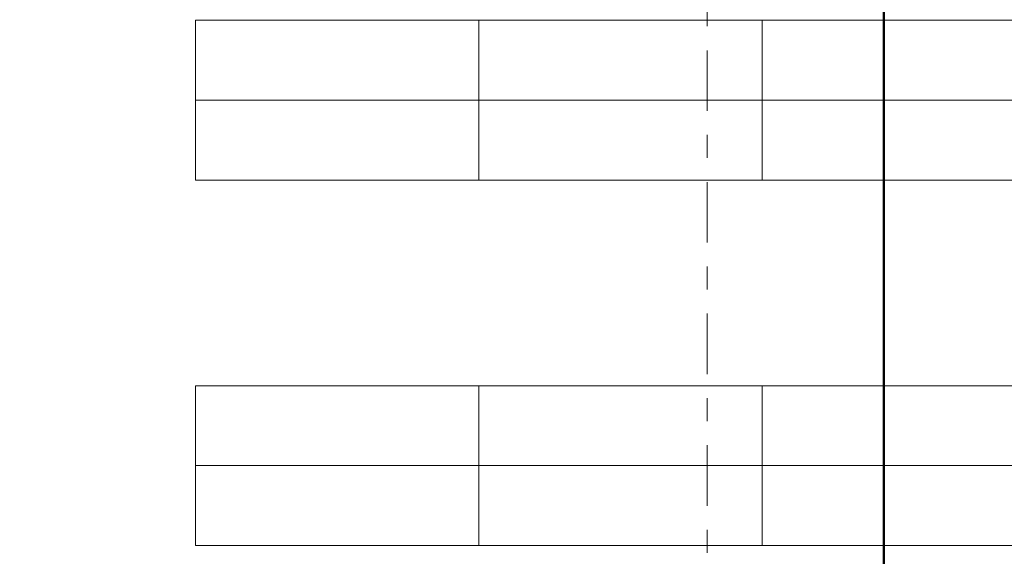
# Model space of a CAD drawing. Header units: metres. Extents: x -3.6 to 84.5, y -11 to 16.8.
# Tile 180 of 256: x 19.1 to 23.4, y 1.3 to 3.6. Entities that reach past the tile are written whole.
import ezdxf

# ---------------------------------------------------------------- set-up
doc = ezdxf.new("R2010")
doc.units = ezdxf.units.M
doc.header["$MEASUREMENT"] = 0
doc.linetypes.add('Strichlinie doppelt', pattern=[0.546806, 0.264583, -0.105833, 0.070556, -0.105833])
doc.linetypes.add('Wipeout_Contour', pattern=[1, 0, -1])
for name, color, linetype in [('152 - Bemaßung_ Beschriftung.Ausbau', 7, 'Continuous'), ('451 - Universal.Achsen Raster', 7, 'Continuous'), ('701 - Einrichtung.Möbel', 7, 'Continuous')]:
    doc.layers.add(name, color=color, linetype=linetype)
doc.styles.add('ERSTELLTER_STIL_2', font='txt')
doc.dimstyles.new('ERSTELLTER_STIL__1', dxfattribs={"dimtxt": 0.1, "dimasz": 0.0532, "dimexe": 0.18, "dimexo": 0.0625, "dimgap": 0, "dimtad": 1, "dimzin": 0, "dimdsep": 46, "dimtxsty": 'ERSTELLTER_STIL_2', "dimblk": 'ARROWHEAD_2', "dimblk1": 'ARROWHEAD_2', "dimblk2": 'ARROWHEAD_2', "dimcen": 0.09, "dimse1": 1, "dimse2": 1, "dimclrd": 7, "dimclre": 7, "dimclrt": 7, "dimazin": 0, "dimtfac": 1, "dimtdec": 4, "dimtmove": 0, "dimatfit": 3, "dimfxl": 1, "dimtolj": 1, "dimtzin": 0, "dimarcsym": 0})
doc.dimstyles.new('ERSTELLTER_STIL__3', dxfattribs={"dimtxt": 0.1, "dimasz": 0.0532, "dimexe": 0.18, "dimexo": 0.0625, "dimgap": 0, "dimtad": 1, "dimtih": 1, "dimtoh": 1, "dimzin": 0, "dimdsep": 46, "dimtxsty": 'ERSTELLTER_STIL_2', "dimblk": 'ARROWHEAD_2', "dimblk1": 'ARROWHEAD_2', "dimblk2": 'ARROWHEAD_2', "dimcen": 0.09, "dimse1": 1, "dimse2": 1, "dimclrd": 7, "dimclre": 7, "dimclrt": 7, "dimazin": 0, "dimtfac": 1, "dimtdec": 4, "dimtmove": 0, "dimatfit": 3, "dimfxl": 1, "dimtolj": 1, "dimtzin": 0, "dimarcsym": 0})

# ---------------------------------------------------------------- blocks, each defined once
blk = doc.blocks.new('*D286')
at = {"layer": '152 - Bemaßung_ Beschriftung.Ausbau', "color": 7, "linetype": 'Continuous', "lineweight": 5}
for p, q in [((18.6302, -9.05), (18.5898, -9.12)), ((18.61, -9.1375), (18.61, -9.0325)), ((36.4802, -9.05), (36.4398, -9.12)), ((18.445, -9.085), (18.61, -9.085)), ((18.61, -9.085), (36.46, -9.085))]:
    blk.add_line(p, q, dxfattribs=at)
at = {"layer": '152 - Bemaßung_ Beschriftung.Ausbau', "color": 7, "lineweight": 5, "char_height": 0.1, "attachment_point": 7, "style": 'ERSTELLTER_STIL_2'}
for s, insert in [('\\A1;{\\pql;\\fArial|b0|i0|c0|p38;17,85}', (27.2882, -9.065)), ('\\A1;{\\pql;\\fArial|b0|i0|c0|p38;14}', (36.288, -9.065))]:
    blk.add_mtext(s, dxfattribs=dict(at, insert=insert))
blk = doc.blocks.new('ARROWHEAD_2')
at = {"color": 0, "linetype": 'Continuous', "lineweight": 0}
for p, q in [((0, 0), (-1, 0)), ((-0.378, -0.655), (0.378, 0.655))]:
    blk.add_line(p, q, dxfattribs=at)
blk = doc.blocks.new('*D287')
at = {"layer": '152 - Bemaßung_ Beschriftung.Ausbau', "color": 7, "linetype": 'Continuous', "lineweight": 5}
for p, q in [((36.4802, -9.05), (36.4398, -9.12)), ((36.46, -9.1375), (36.46, -9.0325)), ((36.6202, -9.05), (36.5798, -9.12)), ((18.61, -9.085), (36.46, -9.085)), ((36.46, -9.085), (36.6, -9.085))]:
    blk.add_line(p, q, dxfattribs=at)
blk = doc.blocks.new('*D644')
at = {"layer": '152 - Bemaßung_ Beschriftung.Ausbau', "color": 7, "linetype": 'Continuous', "lineweight": 5}
for p, q in [((-0.1448, -10.55), (-0.1852, -10.62)), ((-0.165, -10.6375), (-0.165, -10.5325)), ((62.4048, -10.62), (62.4452, -10.55)), ((62.425, -10.6375), (62.425, -10.5325)), ((-0.1992, -10.585), (-0.165, -10.585)), ((-0.165, -10.585), (62.425, -10.585)), ((62.425, -10.585), (62.4593, -10.585))]:
    blk.add_line(p, q, dxfattribs=at)
at = {"layer": '152 - Bemaßung_ Beschriftung.Ausbau', "color": 7, "lineweight": 5, "insert": (30.959, -10.565), "char_height": 0.1, "attachment_point": 7, "style": 'ERSTELLTER_STIL_2'}
blk.add_mtext('\\A1;{\\pql;\\fArial|b0|i0|c0|p38;62,59}', dxfattribs=at)
blk = doc.blocks.new('*D648')
at = {"layer": '152 - Bemaßung_ Beschriftung.Ausbau', "color": 7, "linetype": 'Continuous', "lineweight": 5}
for p, q in [((-1.675, 13.455), (-1.675, 13.695)), ((-1.6225, 13.455), (-1.7275, 13.455)), ((-1.71, 13.4752), (-1.64, 13.4348)), ((-1.675, 0.245), (-1.675, 13.455)), ((-1.71, 0.2652), (-1.64, 0.2248)), ((-1.6225, 0.245), (-1.7275, 0.245)), ((-1.675, 0.005), (-1.675, 0.245))]:
    blk.add_line(p, q, dxfattribs=at)
at = {"layer": '152 - Bemaßung_ Beschriftung.Ausbau', "color": 7, "lineweight": 5, "insert": (-1.695, 6.679), "char_height": 0.1, "attachment_point": 7, "rotation": 90, "style": 'ERSTELLTER_STIL_2'}
blk.add_mtext('\\A1;{\\pql;\\fArial|b0|i0|c0|p38;13,21}', dxfattribs=at)

msp = doc.modelspace()

# ---------------------------------------------------------------- wipeouts: each hides what was drawn before it
at = {"color": 254, "linetype": 'Wipeout_Contour', "lineweight": 0, "ltscale": 90.354523}
msp.add_wipeout([(21.13, 2.9415), (23.61, 2.9415), (23.61, 3.2915), (21.13, 3.2915)], dxfattribs=at).dxf.layer = '701 - Einrichtung.Möbel'
at = {"color": 254, "linetype": 'Wipeout_Contour', "lineweight": 0, "ltscale": 89.702604}
msp.add_wipeout([(21.13, 1.3415), (23.61, 1.3415), (23.61, 1.6915), (21.13, 1.6915)], dxfattribs=at).dxf.layer = '701 - Einrichtung.Möbel'

# ---------------------------------------------------------------- next in the draw order: linework, layer by layer
at = {"layer": '701 - Einrichtung.Möbel', "color": 7, "linetype": 'Continuous', "lineweight": 5}
for p, q in [((22.37, 2.9415), (22.37, 3.2915)), ((22.37, 1.3415), (22.37, 1.6915))]:
    msp.add_line(p, q, dxfattribs=at)
at = {"layer": '701 - Einrichtung.Möbel', "color": 7, "linetype": 'Continuous', "lineweight": 5, "flags": 128}
for points in [[(21.13, 2.9415), (23.61, 2.9415), (23.61, 3.2915), (21.13, 3.2915)], [(21.13, 1.3415), (23.61, 1.3415), (23.61, 1.6915), (21.13, 1.6915)]]:
    msp.add_lwpolyline(points, close=True, dxfattribs=at)

# ---------------------------------------------------------------- next in the draw order: wipeouts: each hides what was drawn before it
at = {"color": 254, "linetype": 'Wipeout_Contour', "lineweight": 0, "ltscale": 85.444605}
msp.add_wipeout([(19.89, 2.9415), (22.37, 2.9415), (22.37, 3.2915), (19.89, 3.2915)], dxfattribs=at).dxf.layer = '701 - Einrichtung.Möbel'
at = {"color": 254, "linetype": 'Wipeout_Contour', "lineweight": 0, "ltscale": 84.755196}
msp.add_wipeout([(19.89, 1.3415), (22.37, 1.3415), (22.37, 1.6915), (19.89, 1.6915)], dxfattribs=at).dxf.layer = '701 - Einrichtung.Möbel'

# ---------------------------------------------------------------- next in the draw order: linework, layer by layer
at = {"layer": '701 - Einrichtung.Möbel', "color": 7, "linetype": 'Continuous', "lineweight": 5}
for p, q in [((21.13, 2.9415), (21.13, 3.2915)), ((21.13, 1.3415), (21.13, 1.6915))]:
    msp.add_line(p, q, dxfattribs=at)
at = {"layer": '701 - Einrichtung.Möbel', "color": 7, "linetype": 'Continuous', "lineweight": 5, "flags": 128}
for points in [[(19.89, 2.9415), (22.37, 2.9415), (22.37, 3.2915), (19.89, 3.2915)], [(19.89, 1.3415), (22.37, 1.3415), (22.37, 1.6915), (19.89, 1.6915)]]:
    msp.add_lwpolyline(points, close=True, dxfattribs=at)

# ---------------------------------------------------------------- next in the draw order: wipeouts: each hides what was drawn before it
at = {"color": 254, "linetype": 'Wipeout_Contour', "lineweight": 0, "ltscale": 90.557044}
msp.add_wipeout([(21.13, 3.6415), (21.13, 3.2915), (23.61, 3.2915), (23.61, 3.6415)], dxfattribs=at).dxf.layer = '701 - Einrichtung.Möbel'
at = {"color": 254, "linetype": 'Wipeout_Contour', "lineweight": 0, "ltscale": 89.806509}
msp.add_wipeout([(21.13, 2.0415), (21.13, 1.6915), (23.61, 1.6915), (23.61, 2.0415)], dxfattribs=at).dxf.layer = '701 - Einrichtung.Möbel'

# ---------------------------------------------------------------- next in the draw order: linework, layer by layer
at = {"layer": '152 - Bemaßung_ Beschriftung.Ausbau', "color": 1, "linetype": 'Continuous', "lineweight": 50, "flags": 128}
msp.add_lwpolyline([(22.9026, 7.9521), (22.9026, -0.9982)], dxfattribs=at)
at = {"layer": '701 - Einrichtung.Möbel', "color": 7, "linetype": 'Continuous', "lineweight": 5}
for p, q in [((22.37, 3.6415), (22.37, 3.2915)), ((22.37, 2.0415), (22.37, 1.6915))]:
    msp.add_line(p, q, dxfattribs=at)
at = {"layer": '701 - Einrichtung.Möbel', "color": 7, "linetype": 'Continuous', "lineweight": 5, "flags": 128}
for points in [[(21.13, 3.6415), (23.61, 3.6415), (23.61, 3.2915), (21.13, 3.2915)], [(21.13, 2.0415), (23.61, 2.0415), (23.61, 1.6915), (21.13, 1.6915)]]:
    msp.add_lwpolyline(points, close=True, dxfattribs=at)

# ---------------------------------------------------------------- next in the draw order: wipeouts: each hides what was drawn before it
at = {"color": 254, "linetype": 'Wipeout_Contour', "lineweight": 0, "ltscale": 85.658708}
msp.add_wipeout([(19.89, 3.6415), (19.89, 3.2915), (22.37, 3.2915), (22.37, 3.6415)], dxfattribs=at).dxf.layer = '701 - Einrichtung.Möbel'
at = {"color": 254, "linetype": 'Wipeout_Contour', "lineweight": 0, "ltscale": 84.865081}
msp.add_wipeout([(19.89, 2.0415), (19.89, 1.6915), (22.37, 1.6915), (22.37, 2.0415)], dxfattribs=at).dxf.layer = '701 - Einrichtung.Möbel'

# ---------------------------------------------------------------- next in the draw order: linework, layer by layer
at = {"layer": '451 - Universal.Achsen Raster', "color": 160, "linetype": 'Strichlinie doppelt', "lineweight": 9, "true_color": 0x3232ff}
msp.add_line((22.13, -10.585), (22.13, 16.355), dxfattribs=at)
at = {"layer": '701 - Einrichtung.Möbel', "color": 7, "linetype": 'Continuous', "lineweight": 5}
for p, q in [((21.13, 3.6415), (21.13, 3.2915)), ((21.13, 2.0415), (21.13, 1.6915))]:
    msp.add_line(p, q, dxfattribs=at)
at = {"layer": '701 - Einrichtung.Möbel', "color": 7, "linetype": 'Continuous', "lineweight": 5, "flags": 128}
for points in [[(19.89, 3.6415), (22.37, 3.6415), (22.37, 3.2915), (19.89, 3.2915)], [(19.89, 2.0415), (22.37, 2.0415), (22.37, 1.6915), (19.89, 1.6915)]]:
    msp.add_lwpolyline(points, close=True, dxfattribs=at)

# ---------------------------------------------------------------- next in the draw order: dimensions: what is measured, and where the dimension line sits
at = {"layer": '152 - Bemaßung_ Beschriftung.Ausbau', "color": 7, "linetype": 'Continuous', "lineweight": 5}
dim = msp.add_linear_dim(base=(-1.675, 13.455), p1=(22.1775, 0.245), p2=(31.13, 13.455), angle=90, dimstyle='ERSTELLTER_STIL__1', dxfattribs=at)
dim.commit()
dim.dimension.update_dxf_attribs({"geometry": '*D648', "text_midpoint": (-1.745, 6.847), "dimtype": 160, "text_rotation": 90})
for base, p1, p2, picture, middle in [((62.425, -10.585), (-0.165, -0.145), (62.425, 5.1), '*D644', (31.127, -10.515)), ((36.46, -9.085), (18.61, 2.95), (36.46, 3.247), '*D286', (27.4562, -9.015)), ((36.6, -9.085), (36.46, 3.247), (36.6, 3.247), '*D287', (36.3642, -9.015))]:
    dim = msp.add_linear_dim(base=base, p1=p1, p2=p2, dimstyle='ERSTELLTER_STIL__3', dxfattribs=at)
    dim.commit()
    dim.dimension.update_dxf_attribs({"geometry": picture, "text_midpoint": middle, "dimtype": 160})

doc.saveas('drawing.dxf')
